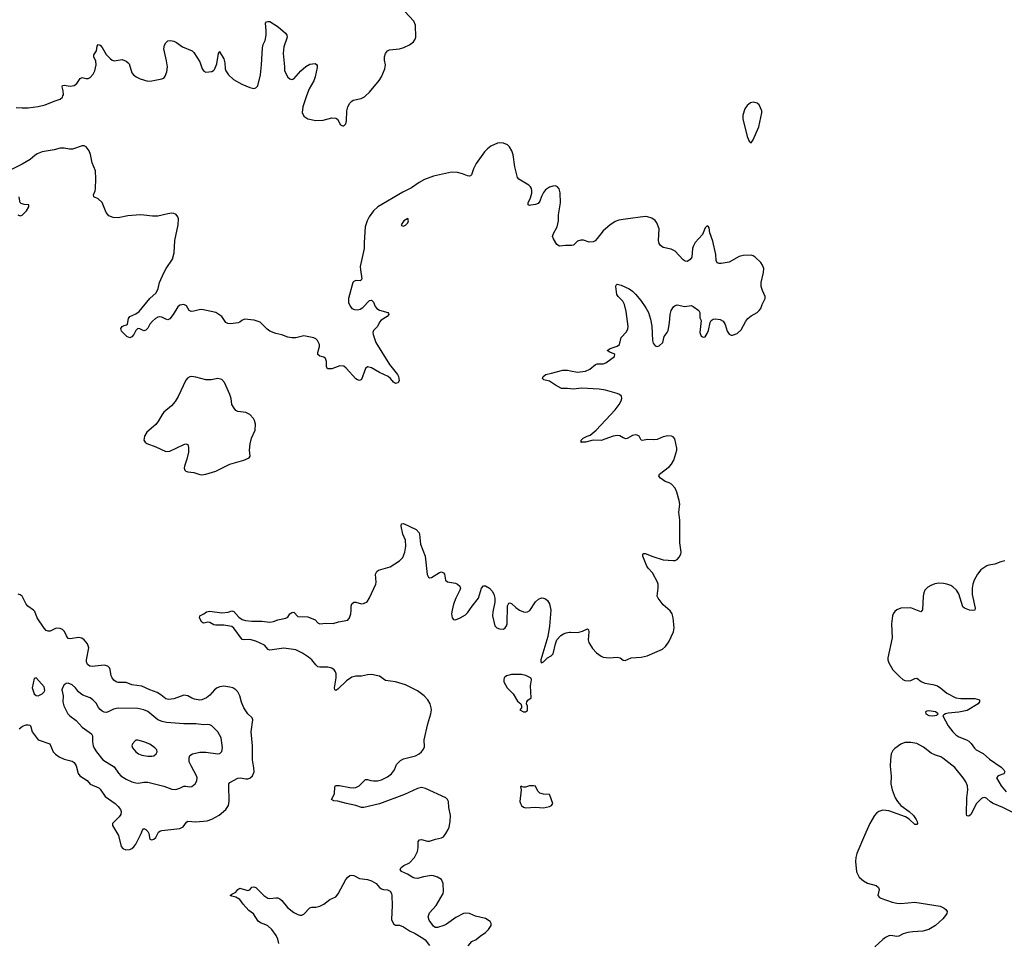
# Model space of a CAD drawing. Header units: inches. Extents: x 884691 to 1028259, y 526745 to 653629.
# Tile 105 of 241: x 934485 to 944346, y 601521 to 610764. Entities that reach past the tile are written whole.
import ezdxf

# ---------------------------------------------------------------- set-up
doc = ezdxf.new("R2010")
doc.units = ezdxf.units.IN
doc.header["$MEASUREMENT"] = 0
for name, color, linetype in [('A9630', 7, 'Continuous'), ('A9631', 7, 'Continuous'), ('A9640', 7, 'Continuous')]:
    doc.layers.add(name, color=color, linetype=linetype)

msp = doc.modelspace()

# ---------------------------------------------------------------- linework, layer by layer
at = {"layer": 'A9630', "color": 6}
for points, elevation in [([(934450, 609885.5), (934510, 609880.5), (934570, 609882.1), (934670, 609893.4), (934742, 609910), (934830, 609948.8), (934891.4, 609968.6), (934913, 609987), (934918.4, 610000)], 2100), ([(937359.2, 610000), (937319.6, 609890), (937314.4, 609834.4), (937330, 609796.3), (937370.3, 609770.3), (937452.6, 609752.6), (937523, 609757), (937610, 609781.7), (937650, 609778.4), (937667.1, 609767.1), (937698, 609710), (937710, 609702), (937721.7, 609701.7), (937730, 609701.7), (937740.5, 609710), (937750, 609721.6), (937757.6, 609750), (937760.5, 609850), (937773, 609890), (937792.3, 609927.7), (937811, 609949), (937823.9, 609956.1), (937904.5, 609975.5), (937938.4, 609990), (937949.6, 610000)], 2100), ([(940000, 608500.3), (939950, 608502.9), (939890, 608493.3), (939865, 608510), (939829.9, 608569.9), (939822.6, 608590), (939830, 608622), (939867.2, 608690), (939881, 608750), (939882, 608810), (939899.9, 608930), (939897.5, 609030), (939888.6, 609068.6), (939870, 609089.8), (939850, 609097.8), (939823.1, 609096.9), (939790, 609086.2), (939750, 609058.5), (939730, 609031.1), (939710, 608991.5), (939694.9, 608945.1), (939677.5, 608922.5), (939650, 608911.6), (939604.8, 608904.8), (939590, 608903.5), (939577, 608910), (939577.6, 608930), (939600, 608980), (939613.7, 609026.3), (939615.6, 609050), (939611, 609071), (939600.4, 609090), (939584.7, 609104.7), (939484.3, 609164.3), (939470, 609181.1), (939444.9, 609290), (939428.9, 609410), (939413.5, 609450), (939390.6, 609490), (939369, 609510), (939330, 609526.6), (939290, 609530.6), (939270, 609527.1), (939203, 609497), (939168.6, 609471.4), (939139.3, 609440.7), (939056.3, 609323.7), (939030.1, 609270.1), (939010, 609210.7), (938999.7, 609200.3), (938990, 609195), (938970, 609198.8), (938919.9, 609219.9), (938870, 609233.8), (938810, 609235.7), (938630, 609194.7), (938538.7, 609161.3), (938486.1, 609133.9), (938410, 609079.5), (938322.9, 609037.1), (938072.7, 608887.3), (938027.6, 608850), (937983.6, 608790), (937963.9, 608750), (937946.6, 608690), (937934.8, 608530), (937936.1, 608470), (937896.6, 608290), (937897.3, 608257.3), (937912.6, 608167.4), (937906.5, 608153.5), (937894, 608146), (937850, 608149.8), (937830, 608139.7), (937822.4, 608130), (937776.6, 607970), (937779.8, 607930), (937793.9, 607893.9), (937812, 607872), (937839.8, 607859.8), (937870, 607858.1), (937895.2, 607864.8), (937921, 607879), (937990, 607950.2), (938010, 607954), (938030, 607932.7), (938044.4, 607890), (938062, 607870), (938090, 607854.9), (938172, 607830), (938179.8, 607819.8), (938182.8, 607810), (938165.5, 607790), (938106.8, 607753.2), (938090, 607734), (938067.2, 607690), (938027.7, 607650), (938021.5, 607630), (938024, 607610), (938052.4, 607530), (938188, 607310), (938268.7, 607210), (938279.5, 607190), (938286.4, 607150), (938274.9, 607125.1), (938250, 607118), (938230, 607132.3), (938199.5, 607170), (938175.1, 607190), (938090, 607230.8), (938010, 607277.3), (937970, 607287.6), (937949.1, 607270.9), (937910, 607159.3), (937890, 607149.4), (937870, 607154.5), (937850, 607166.6), (937754, 607274), (937730, 607291.6), (937690, 607295.4), (937610, 607265.7), (937566.3, 607266.3), (937558.7, 607290), (937558.3, 607338.3), (937547.9, 607367.9), (937530, 607382), (937490, 607392), (937472, 607410), (937471.3, 607430), (937488.6, 607490), (937487.3, 607510), (937468.7, 607548.7), (937450, 607567.6), (937430, 607578), (937330, 607597.7), (937250, 607576.8), (937210, 607576), (937170, 607583.2), (937110, 607607.8), (937050, 607620.8), (936990, 607644.8), (936963.5, 607663.5), (936893.3, 607733.3), (936833.7, 607753.7), (936736.3, 607763.7), (936710, 607751.3), (936690, 607733.3), (936674.2, 607725.8), (936597.6, 607717.6), (936570, 607719.8), (936550.9, 607730.9), (936511.3, 607790), (936450, 607831.9), (936310, 607861.6), (936282, 607858), (936230, 607842.3), (936201.1, 607841.1), (936183.7, 607850), (936157.2, 607897.2), (936130, 607909.3), (936090, 607903.7), (936070, 607886.6), (936023.6, 607810), (935990, 607766.3), (935970, 607758), (935950, 607762), (935910, 607783.5), (935890, 607786.4), (935870, 607783.1), (935844.6, 607770), (935814.9, 607745.1), (935790, 607714.3), (935770, 607673.7), (935750, 607654.4), (935730, 607647.1), (935690, 607667), (935670, 607668.4), (935649.3, 607650.7), (935630.1, 607610), (935610, 607586.7), (935590, 607578.1), (935559.7, 607590), (935504.9, 607644.9), (935499.6, 607670), (935512.9, 607690), (935530, 607700.1), (935553.8, 607706.2), (935565, 607715), (935575.3, 607770), (935589.9, 607790.1), (935650, 607817.1), (935680.9, 607839.1), (935790, 607969.1), (935853.6, 608026.4), (935872.8, 608070), (935886.1, 608130), (935930, 608228.9), (935951.9, 608270), (936014.9, 608365.1), (936033.6, 608426.4), (936040.5, 608550), (936073.6, 608710), (936076.5, 608770), (936069.4, 608790), (936051, 608811), (936030, 608821.1), (936010, 608824), (935970, 608820.1), (935870, 608794.3), (935814, 608794), (935730, 608806.4), (935692.8, 608807.2), (935570, 608798.2), (935470, 608777.2), (935420.5, 608780.5), (935378.5, 608798.5), (935350, 608832.3), (935310, 608931.2), (935270, 608969.5), (935226.3, 608990), (935223.2, 609010), (935240.7, 609050), (935244.5, 609070), (935247.2, 609170), (935242.9, 609250), (935211.6, 609330), (935194.4, 609414.4), (935180.1, 609450), (935150, 609491.1), (935130, 609500.7), (935110, 609500.9), (935014.1, 609465.9), (934985.1, 609465.1), (934930, 609476.4), (934890, 609477.3), (934830, 609459.6), (934710, 609440.8), (934660.6, 609419.4), (934636.2, 609403.8), (934590, 609362.9), (934510, 609315), (934390, 609254.9)], 2100), ([(934467.1, 608807.1), (934490, 608798.8), (934510, 608806.8), (934552.8, 608850), (934577.4, 608890), (934575.3, 608910), (934530, 608912.4), (934500.7, 608920.7), (934491.1, 608931.1), (934486.5, 608946.5), (934480.7, 608990)], 2200), ([(940000, 607066), (939970, 607069.7), (939910, 607067.8), (939850, 607100.9), (939790, 607142), (939734.8, 607154.8), (939720.9, 607170), (939727, 607190), (939755.3, 607210), (939810, 607220.9), (939925.8, 607254.2), (939970, 607253.7), (940000, 607247.5)], 2100), ([(938975.5, 601484.5), (939012.8, 601530), (939058, 601550), (939096.4, 601583.6), (939150, 601620.1), (939179.1, 601650), (939206, 601690), (939208.6, 601710), (939195.6, 601730), (939150, 601761.2), (939050, 601781.4), (938990, 601808.7), (938950, 601814.2), (938930, 601808.5), (938852.7, 601770), (938758, 601702), (938731.5, 601688.5), (938670, 601668.9), (938647.6, 601670), (938630, 601682.6), (938584.5, 601744.5), (938577.5, 601777.5), (938590, 601815.8), (938654.9, 601890), (938725.1, 602010), (938731.1, 602031.1), (938725.1, 602110), (938710, 602149.3), (938670, 602172.9), (938630, 602188.5), (938610, 602190.6), (938530, 602177.8), (938470, 602161.7), (938442.1, 602162.1), (938421.3, 602170), (938370, 602203.1), (938309.4, 602230), (938295.6, 602250), (938304.7, 602270), (938333.6, 602290), (938390, 602318.3), (938439.9, 602370), (938467.7, 602430), (938474.6, 602470), (938476.1, 602530), (938490, 602547.6), (938510, 602550.2), (938570, 602533.1), (938590, 602533.1), (938650, 602555.5), (938710, 602566), (938730, 602579.2), (938753.7, 602610), (938777.8, 602650), (938786.2, 602673.8), (938795.3, 602730), (938798.5, 602790), (938782.5, 602870), (938778.1, 602930), (938771.3, 602951.3), (938753.3, 602970), (938550, 603062.8), (938510, 603070.4), (938470, 603062.1), (938338.8, 603001.2), (938090, 602907.4), (937931.9, 602871.9), (937910, 602872.8), (937852.5, 602892.5), (937757.2, 602910), (937670, 602936.1), (937630, 602937.7), (937608.2, 602950), (937636.5, 603010), (937640.5, 603079.5), (937647.7, 603092.3), (937688.9, 603091.1), (937790, 603071.6), (937830, 603069.4), (937850, 603072.9), (937883.9, 603090), (937950, 603152.2), (937970, 603153.4), (938001.5, 603141.5), (938030, 603137.4), (938070, 603139.8), (938107.6, 603150), (938170, 603179.7), (938209.7, 603210), (938239.1, 603250), (938259.1, 603300.9), (938297.5, 603342.5), (938330, 603359.5), (938450, 603390.3), (938487, 603410), (938509.5, 603430), (938530, 603457.3), (938539.8, 603480.2), (938536.4, 603550), (938573.2, 603710), (938602.3, 603810), (938608.1, 603850), (938607.6, 603870), (938596.7, 603910), (938571.6, 603950), (938535.7, 603990), (938470, 604041.8), (938350, 604098.7), (938250, 604129.5), (938150, 604144.9), (938087.4, 604187.4), (938010, 604202.4), (937970, 604200.6), (937910, 604188.2), (937850, 604187.2), (937810, 604178.5), (937758.8, 604141.2), (937670, 604055.8), (937650, 604043.6), (937642, 604050), (937638.3, 604070), (937654.5, 604170), (937653.4, 604210), (937647.1, 604230), (937633.7, 604250), (937610, 604267.2), (937570, 604278.8), (937490, 604276.7), (937470, 604281.3), (937450, 604299.8), (937411.8, 604350), (937378.8, 604378.8), (937319.2, 604419.2), (937250, 604451.5), (937130, 604468), (936990, 604446.5), (936972.7, 604452.7), (936936.4, 604496.4), (936850, 604539.4), (936790, 604554.3), (936730, 604549.9), (936715, 604555), (936629.3, 604669.3), (936610, 604686.2), (936530, 604697.2), (936450, 604697.3), (936430, 604702.3), (936390, 604723.4), (936370, 604727.4), (936330, 604718.4), (936321, 604721), (936310, 604729), (936286.6, 604770), (936289.4, 604790.6), (936330, 604810.5), (936355.1, 604830), (936390, 604839.7), (936510, 604820.7), (936572.5, 604827.5), (936610, 604842), (936630, 604833.4), (936679.4, 604779.4), (936714.6, 604754.6), (936746, 604746), (936810, 604738.3), (936910, 604739), (936991.2, 604728.8), (937026.1, 604733.9), (937070, 604750.3), (937150, 604766.7), (937170, 604779.6), (937190, 604810.2), (937210, 604825.2), (937230, 604826.9), (937270, 604786), (937370, 604780.9), (937442.8, 604750), (937470, 604722.8), (937490, 604710.7), (937550, 604717.1), (937626, 604714), (937678, 604730), (937770, 604747.2), (937787.8, 604770), (937800.5, 604810), (937806, 604846), (937804, 604890), (937810, 604911.3), (937832.9, 604927.1), (937850, 604927.3), (937910, 604913.4), (937930, 604914), (937966.6, 604933.4), (937990, 604970.8), (938052.2, 605107.8), (938055.1, 605130), (938048.2, 605210), (938062.8, 605237.2), (938079, 605250), (938196.8, 605283.2), (938290, 605343.1), (938322.8, 605377.2), (938343.9, 605430), (938354, 605490), (938348.5, 605550), (938322.4, 605610), (938306, 605690), (938310, 605713), (938330, 605716.4), (938455.1, 605655.1), (938484.6, 605624.6), (938490.3, 605610), (938500.7, 605510), (938545.4, 605390), (938566.4, 605206.4), (938578, 605178), (938590, 605170.6), (938610, 605177.1), (938690, 605225.5), (938710, 605232.2), (938730, 605222), (938739.3, 605210), (938750.6, 605150), (938770, 605130.6), (938850, 605118), (938870.6, 605110), (938892.7, 605090), (938898.4, 605070), (938894.4, 605050), (938851.5, 604970), (938830.2, 604910), (938816.5, 604850), (938810.3, 604810.3), (938812, 604790), (938817.1, 604770), (938830, 604753.4), (938850, 604750.4), (938895.1, 604770), (938950, 604802), (938970, 604820.4), (939017.7, 604890), (939081.1, 604970), (939109.5, 605070), (939130, 605090.7), (939150, 605090.6), (939190, 605067.3), (939217.7, 605037.7), (939234.4, 605010), (939242.4, 604970), (939243.1, 604930), (939222, 604830), (939219.6, 604790), (939242.3, 604690), (939263.8, 604670), (939290, 604659.7), (939330, 604659.6), (939348.7, 604671.3), (939362, 604690), (939368.1, 604711.9), (939369.5, 604890.5), (939383.2, 604916.8), (939390, 604921), (939410, 604916), (939454.7, 604874.7), (939490.7, 604850), (939530, 604832.2), (939551.4, 604828.6), (939570, 604830.4), (939594.9, 604845.1), (939650, 604930.8), (939680.1, 604959.9), (939709.6, 604970.4), (939730, 604967.7), (939750, 604960.7), (939770, 604944), (939791.7, 604911.7), (939805.3, 604850), (939792.5, 604687.5), (939775.9, 604584.1), (939703.8, 604350), (939704, 604330), (939710, 604321), (939730, 604331), (939770, 604371), (939809.3, 604390.7), (939829.3, 604410.7), (939851.5, 604510), (939866, 604550), (939905, 604595), (939930, 604611.7), (939958.2, 604621.8), (939990, 604626.9), (940000, 604626.7)], 2100), ([(934480.6, 603659.4), (934515.1, 603684.9), (934550, 603698.2), (934570, 603699.9), (934590, 603694.7), (934598.6, 603678.6), (934609.5, 603629.5), (934670, 603550.7), (934786.9, 603510), (934819.7, 603430), (934844.4, 603404.4), (934879.3, 603379.3), (934930, 603355.5), (935010, 603335.3), (935030, 603322.6), (935050.5, 603290), (935072, 603212), (935088.6, 603188.6), (935161.3, 603141.3), (935190, 603104.7), (935276.4, 603070), (935290, 603056.4), (935340.3, 602980.3), (935440.1, 602910), (935470, 602882.6), (935493.8, 602850), (935501, 602830), (935498.2, 602801.8), (935482, 602778), (935420.7, 602719.3), (935414.3, 602710), (935413.8, 602690), (935474, 602590), (935500.8, 602480.8), (935519.7, 602459.7), (935548.1, 602448.1), (935590, 602449.6), (935610, 602459.2), (935630, 602476.6), (935650, 602505.8), (935702.5, 602610), (935715.4, 602644.6), (935730, 602661.5), (935750, 602652), (935767.8, 602630), (935777.2, 602610), (935790, 602554.9), (935810, 602547.2), (935830, 602553.8), (935848.4, 602570), (935875, 602625), (935890, 602636), (935910, 602642), (936090, 602661.9), (936122.8, 602677.2), (936156.2, 602723.8), (936170, 602733.4), (936250, 602727.5), (936363.5, 602736.5), (936410, 602753.7), (936484, 602796), (936549.3, 602850), (936575.3, 602890), (936584.1, 602935.9), (936578.4, 603090), (936581, 603110), (936590, 603123.5), (936670, 603165.4), (936691.8, 603168.2), (936750, 603157.8), (936770, 603158.3), (936790, 603165.6), (936816.6, 603190), (936832.1, 603230), (936831.1, 603270), (936815.3, 603350), (936817.4, 603490), (936805, 603630), (936821, 603750), (936814.6, 603770), (936770, 603809.8), (936729.1, 603869.1), (936705.9, 603925.9), (936690, 603991.2), (936670.3, 604030.3), (936650, 604051.6), (936619.1, 604070), (936590, 604077.7), (936530, 604085.6), (936490, 604081), (936463.5, 604070), (936435.2, 604050), (936390, 603998.5), (936357.2, 603970), (936310, 603949), (936288.3, 603948.3), (936237, 603957), (936210, 603967.1), (936170, 603990.5), (936130, 603997), (936030, 603961.4), (935974.6, 603954.6), (935950, 603961.7), (935899.9, 603999.9), (935861.9, 604021.9), (935788.4, 604050), (935710, 604087.7), (935610, 604101.9), (935550, 604124.2), (935470, 604124.7), (935450, 604130.9), (935427.1, 604147.1), (935410.6, 604170), (935402.3, 604190), (935392.9, 604252.9), (935384.7, 604270), (935367.5, 604287.5), (935330, 604296.8), (935210, 604283.3), (935187.5, 604287.5), (935164.6, 604304.6), (935154.5, 604330), (935153.6, 604350), (935177.6, 604470), (935166, 604510), (935131.3, 604551.3), (935106.9, 604566.9), (935075, 604575), (934990, 604562.3), (934970, 604565.8), (934953.4, 604590), (934935.1, 604635.1), (934913.8, 604653.8), (934890, 604664.2), (934850, 604667.8), (934790, 604638.8), (934770, 604637.6), (934750, 604644.8), (934730, 604666.7), (934659, 604770), (934635.9, 604835.9), (934623.4, 604850), (934567.5, 604890), (934549.3, 604910), (934510, 604988.4), (934490, 605003.5), (934470, 605007.7)], 2200), ([(937080.3, 601510), (937071.1, 601551.1), (937054.8, 601590), (937009.8, 601650), (936970, 601686), (936950, 601697.7), (936896, 601716), (936873, 601733), (936826.3, 601806.3), (936781.2, 601841.2), (936723.5, 601903.5), (936690, 601950.9), (936650, 601974), (936610, 601981.7), (936592.3, 601990), (936610, 602003.8), (936650, 602022.4), (936670, 602050.7), (936690, 602064.9), (936770, 602040.3), (936790, 602048), (936810, 602073.4), (936830, 602078.4), (936850, 602068.8), (936930, 601990.3), (936970, 601962.6), (936990, 601959.5), (937050, 601967.6), (937070, 601966.3), (937090, 601956.9), (937110, 601939.5), (937168.9, 601870), (937230, 601819.5), (937270, 601798.7), (937290, 601792.2), (937310, 601792.7), (937330, 601803.8), (937390, 601865.5), (937410, 601872.4), (937450, 601873.4), (937490, 601883.6), (937530, 601904), (937590, 601949), (937650, 601976.5), (937674.9, 602005.1), (937750, 602150.3), (937770, 602174), (937790, 602188.9), (937810, 602192.6), (937830, 602189.1), (937890, 602161.4), (937970, 602151.2), (938010, 602137.8), (938055.5, 602110), (938090, 602070.3), (938110, 602055.3), (938130, 602048.7), (938170, 602046), (938194.9, 602034.9), (938208.2, 602010), (938212, 601990), (938216.1, 601890), (938209.1, 601750), (938230, 601706.8), (938250, 601693.4), (938290, 601692.2), (938330, 601676.9), (938390, 601636.1), (938444.4, 601610), (938523.2, 601563.2), (938544.7, 601544.7), (938590.2, 601490.2)], 2100)]:
    msp.add_lwpolyline(points, dxfattribs=dict(at, elevation=elevation))
for points, elevation in [([(938371.2, 608771.2), (938332.7, 608750), (938306.7, 608710), (938310, 608700.7), (938317.5, 608697.5), (938330, 608696.5), (938350, 608706), (938371.7, 608730), (938380.5, 608750)], 2200), ([(936210, 607188.6), (936190, 607185), (936170, 607174.3), (936150, 607152.5), (936073.5, 606990), (936042.2, 606937.8), (936004.7, 606895.3), (935929.4, 606830.6), (935911.4, 606810), (935876, 606744), (935850, 606708.2), (935757.8, 606630), (935733.8, 606590), (935730.2, 606550.2), (935740.9, 606530), (935758, 606518), (935850, 606484), (935950, 606436.6), (935990, 606441.5), (936130, 606508), (936150, 606513.2), (936168.2, 606508.2), (936176.7, 606476.7), (936175.7, 606430), (936160.5, 606359.5), (936135.8, 606290), (936132, 606270), (936139.1, 606250), (936150, 606240.7), (936170, 606233.5), (936230, 606226.8), (936290, 606207.6), (936310, 606204.5), (936350, 606209.5), (936450, 606240.6), (936590, 606312.4), (936729.6, 606350), (936784.2, 606375.8), (936795.1, 606390), (936786.9, 606450), (936793.1, 606513.1), (936808, 606570), (936843.3, 606650), (936847.4, 606710), (936837, 606750), (936827.6, 606767.6), (936790, 606807.6), (936750, 606828), (936670, 606838.6), (936650, 606849.8), (936631.9, 606871.9), (936608.5, 606910), (936602.1, 606970), (936589, 607010), (936537.5, 607130), (936510, 607159.8), (936470, 607170.6), (936403.4, 607156.6), (936350, 607154.7), (936250, 607182.9)], 2200), ([(934650, 604169.7), (934630, 604162.4), (934611.5, 604070), (934629.1, 604010), (934650, 603994.4), (934670, 603991.8), (934710, 604008.6), (934731.9, 604030), (934736.3, 604043.7), (934730, 604079.8)], 2300), ([(939410, 604204.2), (939360.7, 604190), (939338, 604170), (939332.7, 604150), (939334.4, 604130), (939368.8, 604070), (939426, 604010), (939470, 603938), (939504.7, 603910), (939511.3, 603890), (939511.1, 603868.9), (939494, 603850), (939531.1, 603831.1), (939550, 603831), (939570, 603844.7), (939570, 603886), (939562, 603910), (939564.5, 603930), (939574, 603946), (939606, 603970), (939599.5, 604090), (939612, 604150), (939608.7, 604168.7), (939553.6, 604193.6), (939510, 604202.9)], 2100), ([(934970, 604115.6), (934950, 604113), (934930, 604099.9), (934912.5, 604070), (934908.6, 604050), (934921, 603990), (934917.6, 603930), (934926.8, 603890), (934967.2, 603810), (934986.7, 603790), (935050, 603743.3), (935110, 603676.2), (935205, 603610), (935213.6, 603590), (935214.8, 603530), (935221.4, 603490), (935230, 603466.3), (935253.5, 603430), (935319.4, 603350), (935430, 603278.1), (935474.9, 603214.9), (935497.9, 603190), (935550, 603156.4), (935610, 603129.2), (935650, 603117.1), (935676.6, 603116.6), (935730, 603126.8), (935770, 603126.5), (935930, 603084.6), (936010, 603056.1), (936050, 603052.6), (936090, 603064), (936130, 603083.7), (936150, 603086.7), (936190, 603078.3), (936210, 603080.6), (936244.3, 603110), (936260.8, 603139.2), (936263, 603170), (936257.4, 603190), (936201.3, 603290), (936184.1, 603330), (936181.1, 603370), (936190, 603393.1), (936217.4, 603410), (936290, 603425.9), (936350, 603425.4), (936470, 603409.1), (936490, 603413.5), (936508.1, 603431.9), (936516.2, 603470), (936503.5, 603570), (936468.6, 603628.6), (936410, 603688.5), (936390, 603698.5), (936370, 603701.6), (936330, 603700.5), (936250, 603708.2), (936130, 603708.8), (935956.8, 603723.2), (935911.7, 603731.7), (935869.6, 603749.6), (935770, 603832.6), (935730, 603849.6), (935670, 603862), (935470, 603866.2), (935423.5, 603856.5), (935370, 603829.1), (935350, 603824.1), (935330, 603825.4), (935310, 603835.2), (935290, 603852.3), (935273.3, 603873.3), (935250, 603916.5), (935218.8, 603950), (935190, 603971.4), (935118.2, 603998.2), (935093.3, 604013.3), (935074.2, 604030), (935044.6, 604070), (935010, 604099.1)], 2300), ([(935670, 603547.5), (935650, 603545.6), (935640.6, 603539.4), (935614.2, 603510), (935608.9, 603490), (935614.5, 603470), (935647.2, 603430), (935674.2, 603410), (935710, 603395.2), (935770, 603386.4), (935810, 603384.1), (935830, 603389.7), (935853.7, 603410), (935863.4, 603430), (935858.3, 603450), (935840.2, 603470), (935790, 603504.5), (935730, 603530.3)], 2400), ([(939630, 603089.2), (939591.1, 603088.9), (939550, 603075.3), (939530, 603075.3), (939518, 603078), (939510, 603086), (939502, 603078), (939506, 603050), (939494, 602930), (939499.1, 602910), (939511, 602890), (939530, 602874.8), (939550, 602867.7), (939650, 602874.9), (939730, 602867.2), (939790, 602881.3), (939810, 602890.6), (939825.1, 602910), (939795.8, 602995.8), (939790, 603000.7), (939730, 603003.5), (939694.3, 603014.3), (939673.5, 603033.5), (939650, 603083.7)], 2100)]:
    msp.add_lwpolyline(points, close=True, dxfattribs=dict(at, elevation=elevation))
at = {"layer": 'A9631', "color": 6, "elevation": 2100}
for points in [[(937949.6, 610000), (937990, 610036.4), (938085.2, 610154.8), (938108.3, 610190), (938143.1, 610270), (938147.1, 610310), (938138.7, 610358.7), (938138.8, 610390), (938150, 610425.5), (938170, 610451.6), (938190, 610463.1), (938288.5, 610471.5), (938333.9, 610486.1), (938390, 610512.7), (938430, 610542), (938447.3, 610570), (938451.6, 610590), (938449.5, 610709.5), (938432.3, 610750), (938344, 610844)], [(934918.4, 610000), (934922.6, 610010), (934921.1, 610050), (934909.9, 610090.1), (934914.5, 610105.5), (934931, 610109), (934990, 610096.8), (935030, 610104.2), (935056.7, 610123.3), (935090, 610173.4), (935110, 610183.2), (935150, 610173.5), (935170, 610174.8), (935190, 610184.6), (935221.5, 610218.5), (935239.3, 610250), (935252.6, 610310), (935247.3, 610347.3), (935227.8, 610390), (935228.9, 610410), (935255.4, 610450), (935262.5, 610497.5), (935270, 610515.8), (935290, 610509.2), (935310, 610484.4), (935350, 610413.6), (935390, 610373.7), (935410, 610359.3), (935430, 610353), (935510, 610363.1), (935550, 610348.5), (935572.3, 610332.3), (935580.2, 610320.2), (935607.2, 610230), (935624.9, 610210), (935650.5, 610190), (935693, 610170), (935770, 610148.7), (935809, 610151), (935909.6, 610170.4), (935930, 610178.8), (935943.3, 610196.7), (935958.9, 610241.1), (935964.7, 610290), (935956.3, 610350), (935929.6, 610470.4), (935935.1, 610510), (935948.1, 610531.9), (935970, 610550.4), (935996.4, 610556.4), (936028.5, 610548.5), (936054.6, 610534.6), (936116, 610490), (936211.9, 610451.9), (936230, 610434), (936290, 610342), (936314, 610270), (936330, 610248.4), (936350, 610239.5), (936410, 610244), (936426.7, 610253.3), (936435.6, 610264.4), (936459.6, 610320.4), (936476, 610424), (936490, 610444.7), (936494.4, 610430), (936530.2, 610370), (936538.3, 610330), (936541.7, 610270), (936548.4, 610250), (936576.3, 610210), (936625.6, 610165.6), (936710, 610116.9), (936790, 610083.1), (936830, 610074.4), (936850, 610079.3), (936870, 610100.7), (936895.9, 610210), (936908.2, 610310), (936917.7, 610482.3), (936925.1, 610514.9), (936943.3, 610556.7), (936953, 610607), (936953.9, 610653.9), (936946, 610730), (936957.2, 610742.8), (936970, 610746.8), (936990, 610744), (937072.3, 610692.3), (937147.5, 610627.5), (937161, 610610), (937164, 610590), (937130.2, 610490), (937123.9, 610423.9), (937138.4, 610290), (937137.3, 610250), (937170, 610187.3), (937190, 610170.8), (937210, 610164), (937230, 610170.8), (937302, 610250), (937350, 610295.5), (937390, 610319.3), (937443.5, 610323.5), (937456.3, 610316.3), (937463.5, 610303.5), (937464, 610284), (937446, 610190), (937430.2, 610150), (937384.4, 610070), (937359.2, 610000)]]:
    msp.add_lwpolyline(points, dxfattribs=at)
at = {"layer": 'A9640', "color": 6, "elevation": 2100}
for points in [[(941830, 609937.3), (941803.1, 609930), (941770, 609903.1), (941748.5, 609870), (941727.1, 609807.1), (941728.6, 609770), (941770, 609594), (941790, 609545.5), (941810, 609528.4), (941830, 609560.4), (941885.9, 609690), (941917.8, 609830), (941916.8, 609850), (941891, 609911), (941870, 609926.8)], [(943590, 603839.9), (943570, 603837.3), (943555.3, 603830), (943558.9, 603810), (943590, 603794.2), (943630, 603790.2), (943670, 603797.6), (943683.6, 603810), (943657.4, 603830)]]:
    msp.add_lwpolyline(points, close=True, dxfattribs=at)
for points in [[(940000, 607247.5), (940070, 607232.9), (940150, 607243.2), (940196.2, 607263.8), (940251.8, 607310), (940270, 607315.3), (940330, 607317.3), (940355.6, 607324.4), (940441.1, 607390), (940444.8, 607410), (940437, 607417), (940394.2, 607434.2), (940369.8, 607450), (940398.2, 607470), (940470, 607493.4), (940491.3, 607508.7), (940510, 607580.7), (940562.8, 607637.2), (940574.9, 607665.1), (940578.6, 607690), (940558.7, 607838.7), (940541.5, 607910), (940524.1, 607944.1), (940478.3, 607990), (940465.3, 608010), (940456.3, 608090), (940457.5, 608102.5), (940467.2, 608112.8), (940510, 608105.7), (940590, 608067.6), (940623.6, 608043.6), (940653.8, 608013.8), (940704.9, 607950), (940756.4, 607876.4), (940780.9, 607830), (940803.6, 607763.6), (940814.4, 607694.4), (940822, 607550), (940830, 607522), (940850, 607496.4), (940870, 607490.4), (940890, 607498), (940926.3, 607530), (940940.3, 607590), (940970.4, 607629.6), (940978.5, 607650), (940994.1, 607725.9), (941000.9, 607810), (941010.5, 607849.5), (941032.9, 607887.1), (941050, 607899.6), (941070, 607905.5), (941148, 607892), (941210, 607899.3), (941230.3, 607890.3), (941287.3, 607850), (941297.1, 607830), (941298, 607778), (941310.4, 607750), (941297, 607630), (941310, 607594), (941330, 607581.6), (941350, 607588), (941370, 607618.8), (941383, 607650), (941400.5, 607730), (941409.5, 607750), (941430, 607762.4), (941450, 607767), (941500.6, 607760.6), (941530, 607743), (941548.7, 607710), (941570, 607644), (941591.8, 607611.8), (941610, 607603.1), (941624.7, 607604.7), (941670, 607620.3), (941710, 607655.8), (941757.6, 607742.4), (941778.4, 607770), (941810, 607795.8), (941869.4, 607830), (941892.3, 607850), (941906.6, 607870), (941919.5, 607910), (941949.4, 607970), (941949.4, 607990), (941922.9, 608050), (941911.4, 608091.4), (941911.2, 608130), (941935.6, 608230), (941936, 608270), (941923.3, 608303.3), (941906.3, 608330), (941850, 608385.4), (941830, 608398.5), (941810, 608403.1), (941730, 608402.2), (941690, 608391.7), (941590, 608333.3), (941510, 608320.4), (941490, 608319.7), (941470, 608327.3), (941461.1, 608350), (941456.2, 608410), (941426.3, 608546.3), (941398.3, 608630), (941390, 608678), (941384, 608690), (941370, 608699.3), (941350, 608679), (941323.1, 608610), (941250.2, 608530), (941228.4, 608491.6), (941222.5, 608470), (941216.2, 608383.8), (941199, 608361), (941176.4, 608343.6), (941170, 608340.4), (941150, 608343.5), (941130, 608359.3), (941050, 608444.4), (941010, 608464.8), (940930, 608482.3), (940902.9, 608502.9), (940890, 608522.6), (940882.3, 608550), (940888.2, 608670), (940867.4, 608727.4), (940850, 608751.5), (940815.2, 608775.2), (940772, 608790), (940750, 608791.6), (940553.4, 608766.6), (940486.1, 608753.9), (940450, 608741.4), (940394.5, 608705.5), (940330, 608647.4), (940269.2, 608570), (940250, 608549.8), (940230, 608539), (940190, 608536.5), (940130, 608553.5), (940104.5, 608555.5), (940070, 608545.1), (940030, 608504.4), (940010, 608499.8), (940000, 608500.3)], [(940000, 604626.7), (940074.4, 604625.6), (940120.5, 604639.5), (940170, 604663), (940180.4, 604650), (940184.9, 604630), (940179.2, 604550), (940183.9, 604523.9), (940223, 604463), (940262.5, 604422.5), (940308.4, 604388.4), (940330, 604379.1), (940390, 604371.2), (940470, 604377.3), (940497.3, 604370), (940530, 604347), (940550, 604343.1), (940610, 604370.5), (940710, 604379), (940770, 604391.4), (940921.1, 604458.9), (940954.2, 604485.8), (940987, 604530), (941031.4, 604630), (941040.2, 604670), (941029.8, 604770), (941018.4, 604810), (941000.5, 604840.5), (940930, 604902.8), (940878.7, 604970), (940869.8, 604990), (940880.4, 605070), (940879.3, 605110), (940872.8, 605130), (940823.9, 605223.9), (940778.8, 605270), (940765.5, 605290), (940727.3, 605390), (940726.9, 605410), (940730, 605414.4), (940750, 605415.6), (940825.4, 605385.4), (940930, 605354.2), (941030, 605346.5), (941050, 605347.1), (941070, 605355.6), (941090, 605378.3), (941105.4, 605410), (941109.2, 605430.8), (941097.6, 605522.4), (941095.6, 605750), (941086.1, 605830), (941095.1, 605910), (941090, 605947.6), (941067.3, 606030), (941050.4, 606070), (941011.6, 606111.6), (940990, 606124), (940950, 606137.1), (940903, 606170), (940887.4, 606190), (940891.5, 606210), (940992.2, 606287.8), (941012.4, 606310), (941036.3, 606350), (941065, 606450), (941066.8, 606470), (941044.6, 606564.6), (941030, 606583.5), (941012.9, 606592.9), (940974.5, 606594.5), (940930, 606585), (940870, 606559.4), (940835.2, 606555.2), (940770, 606556.5), (940726.6, 606546.6), (940709.8, 606549.8), (940690, 606591.2), (940670, 606603.1), (940650, 606606), (940621.3, 606598.7), (940570, 606568), (940554.4, 606565.6), (940530, 606574.3), (940495.3, 606595.3), (940470, 606599.3), (940430, 606592.4), (940310, 606548.8), (940230, 606549.7), (940150, 606529.8), (940106, 606530), (940108.9, 606531.1), (940109.3, 606550), (940129.7, 606570), (940167.7, 606592.3), (940197.3, 606602.7), (940259.4, 606650), (940450, 606856.1), (940490, 606908.9), (940510, 606944.9), (940515.2, 606970), (940510.5, 606990.5), (940493.5, 607010), (940470, 607018.7), (940350.9, 607050.9), (940290, 607061.3), (940110, 607071.6), (940030, 607062.3), (940000, 607066)], [(944350, 605341.7), (944310, 605333.7), (944250, 605307.6), (944190, 605300.2), (944170, 605293.2), (944110, 605251.9), (944077.7, 605210), (944044.5, 605150), (944031.3, 605110), (944024.4, 605070), (944024.9, 605004.9), (944055.2, 604870), (944050, 604848.4), (944030, 604845), (943998, 604850), (943947.7, 604867.7), (943930, 604881.3), (943891, 605011), (943868.1, 605048.1), (943830, 605083.7), (943810, 605096), (943770, 605109.9), (943736.2, 605116.2), (943690, 605117.4), (943650, 605110.5), (943610, 605096.8), (943581, 605079), (943551.3, 605048.7), (943538.6, 605021.4), (943531.7, 604988.3), (943527, 604853), (943510, 604831.8), (943410, 604873.3), (943310, 604867), (943270, 604851.6), (943250, 604835.3), (943232.7, 604810), (943225.6, 604790), (943215.4, 604710), (943222.7, 604570), (943179.6, 604370), (943180.3, 604350), (943190, 604321.3), (943230.1, 604250), (943299.2, 604179.2), (943330, 604154.1), (943350, 604143.9), (943390, 604140.5), (943410, 604145.4), (943450, 604165), (943470, 604167.5), (943512.3, 604132.3), (943550, 604115.8), (943630, 604103.6), (943675.6, 604090), (943710, 604067.7), (943770, 604018.3), (943860.9, 603970), (943910, 603962.1), (944050, 603965.1), (944098.5, 603950), (944099, 603930), (944082.7, 603910), (943975.4, 603844.6), (943891.8, 603828.2), (943784.5, 603815.5), (943758, 603810), (943740.2, 603799.8), (943730.4, 603790), (943784.1, 603690), (943828.8, 603630), (943860.7, 603600.7), (943890, 603581), (943967, 603550), (943990, 603536.3), (944013.5, 603513.5), (944046, 603466), (944062.4, 603450), (944133.1, 603413.1), (944196.1, 603356.1), (944314.4, 603274.4), (944340.2, 603250), (944350.4, 603230), (944339.5, 603210), (944284.4, 603190), (944269.2, 603170), (944314.4, 603090), (944366, 603030)], [(944570, 602750.8), (944331.9, 602871.9), (944232.6, 602912.6), (944208, 602928), (944170, 602961.7), (944150, 602971.6), (944130, 602969.9), (944117.8, 602962.2), (944067.8, 602912.2), (944010, 602800.5), (943990, 602783.6), (943970, 602789.3), (943967, 602807), (943969.9, 602970), (943979.9, 603050), (943977.6, 603090), (943959.9, 603130), (943933.6, 603170), (943850.7, 603270.7), (943730, 603366.5), (943710, 603379.1), (943655.8, 603395.8), (943614.4, 603414.4), (943536.9, 603476.9), (943470, 603511.7), (943410, 603523.9), (943350, 603522.2), (943310, 603505.7), (943250, 603463.2), (943230, 603441.3), (943214.1, 603410), (943205.1, 603350), (943204.3, 603284.3), (943213, 603187), (943209.7, 603110), (943222.8, 603050), (943254.2, 602970), (943275.7, 602930), (943310, 602891.3), (943393.3, 602830), (943436.6, 602790), (943464.6, 602750), (943473.8, 602730), (943474.8, 602710), (943470, 602701.7), (943450, 602702.6), (943393.5, 602753.5), (943357.9, 602777.9), (943190, 602839.5), (943130, 602844.9), (943090, 602832.9), (943070, 602819.1), (943046, 602790), (943000.4, 602710), (942944.7, 602590), (942870.5, 602410), (942859.4, 602370), (942854.3, 602330), (942865.5, 602225.5), (942893.4, 602173.4), (942936.7, 602136.7), (942974.3, 602114.3), (943063.8, 602090), (943087, 602070), (943091.6, 602050), (943079.5, 601990), (943096.4, 601970), (943110, 601963.2), (943223.1, 601923.1), (943270, 601911.7), (943310.9, 601909.1), (943450, 601922.6), (943703.7, 601883.7), (943744.1, 601864.1), (943761.3, 601850), (943772.2, 601830), (943769, 601810), (943757.6, 601790), (943730, 601757.8), (943655.5, 601690), (943590, 601650.8), (943530, 601632.9), (943430, 601627.6), (943380.8, 601619.2), (943334.2, 601605.8), (943290, 601581.8), (943270, 601577.8), (943210, 601588.9), (943190, 601587.2), (943154.6, 601570), (943127.7, 601550), (943050, 601475.1)]]:
    msp.add_lwpolyline(points, dxfattribs=at)

doc.saveas('drawing.dxf')
